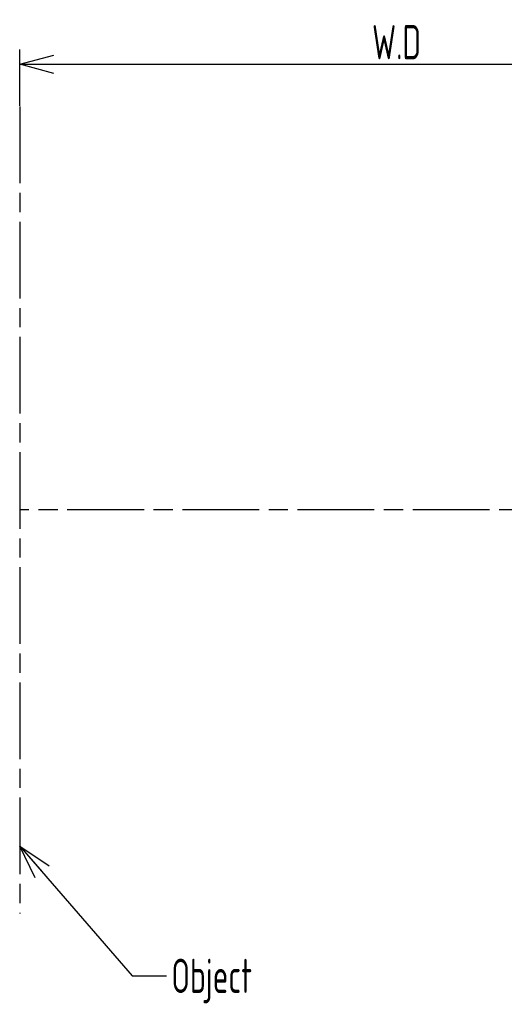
# Model space of a CAD drawing. Header units: millimetres. Extents: x -318 to -72, y -1102 to -995.
# Tile 1 of 24: x -318 to -268, y -1102 to -1001. Entities that reach past the tile are written whole.
import ezdxf

# ---------------------------------------------------------------- set-up
doc = ezdxf.new("R2010")
doc.units = ezdxf.units.MM
doc.header["$LTSCALE"] = 16.335
doc.header["$PDMODE"] = 3
doc.header["$PDSIZE"] = 8
doc.linetypes.add('ACAD_ISO08W100', pattern=[36, 24, -3, 6, -3])
doc.layers.get('0').update_dxf_attribs({"linetype": 'CONTINUOUS'})
doc.layers.get('Defpoints').update_dxf_attribs({"linetype": 'CONTINUOUS'})
doc.layers.add('2', color=7, linetype='CONTINUOUS')
doc.styles.add('HZ', font='geniso', dxfattribs={"width": 0.7, "bigfont": 'hztxt'})
doc.dimstyles.get("Standard").update_dxf_attribs({"dimtxt": 3.5, "dimasz": 3.5, "dimexe": 1.5, "dimexo": 0.0625, "dimgap": 0.5, "dimtad": 1, "dimdsep": 46, "dimtxsty": 'HZ', "dimblk": 'OPEN30', "dimcen": 0.09, "dimadec": 0, "dimazin": 0, "dimtp": 0.01, "dimtm": 0.01, "dimtfac": 1, "dimtmove": 0, "dimatfit": 3, "dimldrblk": 'OPEN30', "dimfxl": 1, "dimtolj": 1, "dimarcsym": 0})

# ---------------------------------------------------------------- blocks, each defined once
blk = doc.blocks.new('_Open30')
at = {"color": 0, "linetype": 'ByBlock', "lineweight": -2}
for p, q in [((-1, 0.268), (0, 0)), ((0, 0), (-1, -0.268)), ((0, 0), (-1, 0))]:
    blk.add_line(p, q, dxfattribs=at)
blk = doc.blocks.new('*D21')
at = {"color": 0, "lineweight": -2}
for p, q in [((-317.77, -1009.92), (-317.77, -1004.16)), ((-240.78, -1018.82), (-240.78, -1004.16)), ((-314.27, -1005.66), (-244.28, -1005.66))]:
    blk.add_line(p, q, dxfattribs=at)
at = {"layer": 'Defpoints', "color": 0}
for p in [(-240.78, -1005.66), (-317.77, -1009.98), (-240.78, -1018.88)]:
    blk.add_point(p, dxfattribs=at)
at = {"color": 0, "lineweight": -2, "xscale": 3.5, "yscale": 3.5, "zscale": 3.5, "rotation": 180}
blk.add_blockref('_Open30', (-317.77, -1005.66), dxfattribs=at)
at = {"color": 0, "lineweight": -2, "xscale": 3.5, "yscale": 3.5, "zscale": 3.5}
blk.add_blockref('_Open30', (-240.78, -1005.66), dxfattribs=at)
at = {"color": 0, "insert": (-279.28, -1003.41), "char_height": 3.5, "attachment_point": 5, "style": 'HZ'}
blk.add_mtext('\\A1;W.D', dxfattribs=at)

msp = doc.modelspace()

# ---------------------------------------------------------------- linework, layer by layer
at = {"layer": '2', "color": 1, "linetype": 'ACAD_ISO08W100', "ltscale": 0.02}
for p, q in [((-317.775, -1009.981), (-317.775, -1092.385)), ((-105.133, -1051.183), (-317.775, -1051.183))]:
    msp.add_line(p, q, dxfattribs=at)

# ---------------------------------------------------------------- texts
at = {"insert": (-302.275, -1097.007), "char_height": 3.5, "attachment_point": 1, "style": 'HZ'}
msp.add_mtext('\\A1;Object', dxfattribs=at)

# ---------------------------------------------------------------- dimensions: what is measured, and where the dimension line sits
dim = msp.add_linear_dim(base=(-240.779, -1005.661), p1=(-317.775, -1009.981), p2=(-240.779, -1018.883), text='W.D', dimstyle='STANDARD')
dim.commit()
dim.dimension.update_dxf_attribs({"geometry": '*D21', "text_midpoint": (-279.277, -1003.411)})

# ---------------------------------------------------------------- leaders
at = {"annotation_type": 0, "has_hookline": 1, "hookline_direction": 0, "text_width": 11.083}
msp.add_leader([(-317.775, -1085.497), (-306.275, -1098.757), (-302.775, -1098.757)], dimstyle='STANDARD', override={"dimgap": 0.5, "dimtad": 0}, dxfattribs=at)

doc.saveas('drawing.dxf')
